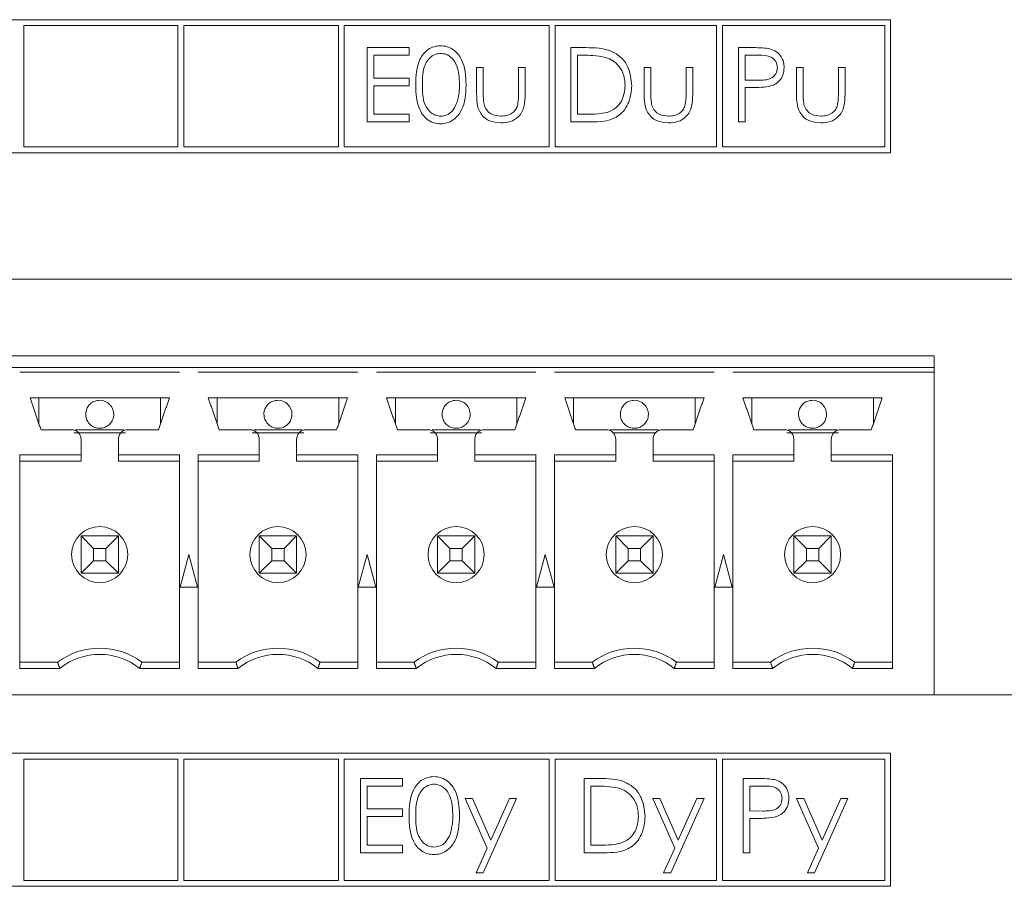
# Model space of a CAD drawing. Header units: inches. Extents: x 0.2 to 16.3, y 0.2 to 11.5.
# Tile 49 of 73: x 8.027 to 8.855, y 6.954 to 7.684. Entities that reach past the tile are written whole.
import ezdxf

# ---------------------------------------------------------------- set-up
doc = ezdxf.new("R2010")
doc.units = ezdxf.units.IN
doc.header["$MEASUREMENT"] = 0

msp = doc.modelspace()

# ---------------------------------------------------------------- linework, layer by layer
at = {"color": 7, "linetype": 'Continuous', "lineweight": 15}
for p, q in [((8.75977, 7.68368), (7.58557, 7.68368)), ((8.75977, 7.57171), (8.75977, 7.68368)), ((8.03014, 7.67868), (8.03014, 7.57671)), ((8.15991, 7.67868), (8.03014, 7.67868)), ((8.15991, 7.57671), (8.15991, 7.67868)), ((8.16491, 7.67868), (8.16491, 7.57671)), ((8.29493, 7.67868), (8.16491, 7.67868)), ((8.29493, 7.57671), (8.29493, 7.67868)), ((8.29993, 7.67868), (8.29993, 7.57671)), ((8.47248, 7.67868), (8.29993, 7.67868)), ((8.47248, 7.57671), (8.47248, 7.67868)), ((8.47748, 7.67868), (8.47748, 7.57671)), ((8.61325, 7.67868), (8.47748, 7.67868)), ((8.61325, 7.57671), (8.61325, 7.67868)), ((8.61825, 7.67868), (8.61825, 7.57671)), ((8.75477, 7.67868), (8.61825, 7.67868)), ((8.75477, 7.57671), (8.75477, 7.67868)), ((8.31914, 7.66013), (8.3544, 7.66013)), ((8.31914, 7.59763), (8.31914, 7.66013)), ((8.3544, 7.66013), (8.3544, 7.65372)), ((8.49062, 7.66013), (8.50324, 7.66013)), ((8.49062, 7.59763), (8.49062, 7.66013)), ((8.63164, 7.66013), (8.6439, 7.66013)), ((8.63164, 7.59763), (8.63164, 7.66013)), ((8.32475, 7.65372), (8.32475, 7.63449)), ((8.3544, 7.65372), (8.32475, 7.65372)), ((8.49623, 7.65372), (8.49623, 7.60404)), ((8.50062, 7.65372), (8.49623, 7.65372)), ((8.63725, 7.65372), (8.63725, 7.63289)), ((8.64868, 7.65372), (8.63725, 7.65372)), ((8.41129, 7.6433), (8.4169, 7.6433)), ((8.41129, 7.62148), (8.41129, 7.6433)), ((8.4169, 7.6433), (8.4169, 7.62212)), ((8.44655, 7.6433), (8.45216, 7.6433)), ((8.44655, 7.62212), (8.44655, 7.6433)), ((8.45216, 7.6433), (8.45216, 7.62107)), ((8.55232, 7.6433), (8.55792, 7.6433)), ((8.55232, 7.62148), (8.55232, 7.6433)), ((8.55792, 7.6433), (8.55792, 7.62212)), ((8.58757, 7.6433), (8.59318, 7.6433)), ((8.58757, 7.62212), (8.58757, 7.6433)), ((8.59318, 7.6433), (8.59318, 7.62107)), ((8.68052, 7.6433), (8.68613, 7.6433)), ((8.68052, 7.62148), (8.68052, 7.6433)), ((8.68613, 7.6433), (8.68613, 7.62212)), ((8.71578, 7.6433), (8.72139, 7.6433)), ((8.71578, 7.62212), (8.71578, 7.6433)), ((8.72139, 7.6433), (8.72139, 7.62107)), ((8.32475, 7.63449), (8.3544, 7.63449)), ((8.3544, 7.63449), (8.3544, 7.62808)), ((8.63725, 7.63289), (8.64819, 7.63275)), ((8.32475, 7.62808), (8.32475, 7.60404)), ((8.3544, 7.62808), (8.32475, 7.62808)), ((8.63725, 7.62648), (8.63725, 7.59763)), ((8.64172, 7.62648), (8.63725, 7.62648)), ((8.32475, 7.60404), (8.3544, 7.60404)), ((8.3544, 7.60404), (8.3544, 7.59763)), ((8.49623, 7.60404), (8.5034, 7.60404)), ((8.3544, 7.59763), (8.31914, 7.59763)), ((8.50999, 7.59763), (8.49062, 7.59763)), ((8.63725, 7.59763), (8.63164, 7.59763)), ((8.03014, 7.57671), (8.15991, 7.57671)), ((8.16491, 7.57671), (8.29493, 7.57671)), ((8.29993, 7.57671), (8.47248, 7.57671)), ((8.47748, 7.57671), (8.61325, 7.57671)), ((8.61825, 7.57671), (8.75477, 7.57671)), ((7.58557, 7.57171), (8.75977, 7.57171)), ((7.50644, 7.46532), (10.25144, 7.46532)), ((8.79644, 7.40075), (7.54171, 7.40075)), ((8.79644, 7.39091), (8.79644, 7.40075)), ((8.01116, 7.39091), (8.02699, 7.39091)), ((8.02695, 7.39091), (8.1612, 7.39091)), ((8.02695, 7.38697), (8.1612, 7.38697)), ((8.16116, 7.39091), (8.17699, 7.39091)), ((8.17695, 7.39091), (8.3112, 7.39091)), ((8.17695, 7.38697), (8.3112, 7.38697)), ((8.31116, 7.39091), (8.32699, 7.39091)), ((8.32695, 7.39091), (8.4612, 7.39091)), ((8.32695, 7.38697), (8.4612, 7.38697)), ((8.46116, 7.39091), (8.47699, 7.39091)), ((8.47695, 7.39091), (8.6112, 7.39091)), ((8.47695, 7.38697), (8.6112, 7.38697)), ((8.61116, 7.39091), (8.62699, 7.39091)), ((8.62695, 7.39091), (8.79644, 7.39091)), ((8.62695, 7.38697), (8.79644, 7.38697)), ((8.79644, 7.39091), (8.79644, 7.38697)), ((8.79644, 7.11532), (8.79644, 7.38697)), ((8.15274, 7.36532), (8.03541, 7.36532)), ((8.04289, 7.34367), (8.04289, 7.36532)), ((8.14526, 7.36532), (8.14526, 7.34367)), ((8.30274, 7.36532), (8.18541, 7.36532)), ((8.19289, 7.34367), (8.19289, 7.36532)), ((8.29526, 7.36532), (8.29526, 7.34367)), ((8.45274, 7.36532), (8.33541, 7.36532)), ((8.34289, 7.34367), (8.34289, 7.36532)), ((8.44526, 7.36532), (8.44526, 7.34367)), ((8.60274, 7.36532), (8.48541, 7.36532)), ((8.49289, 7.34367), (8.49289, 7.36532)), ((8.59526, 7.36532), (8.59526, 7.34367)), ((8.75274, 7.36532), (8.63541, 7.36532)), ((8.64289, 7.34367), (8.64289, 7.36532)), ((8.74526, 7.36532), (8.74526, 7.34367)), ((8.11582, 7.33579), (8.07233, 7.33579)), ((8.07379, 7.33855), (8.11436, 7.33855)), ((8.26582, 7.33579), (8.22233, 7.33579)), ((8.22379, 7.33855), (8.26436, 7.33855)), ((8.41582, 7.33579), (8.37233, 7.33579)), ((8.37379, 7.33855), (8.41436, 7.33855)), ((8.52379, 7.33855), (8.56436, 7.33855)), ((8.56183, 7.33579), (8.52632, 7.33579)), ((8.71582, 7.33579), (8.67233, 7.33579)), ((8.67379, 7.33855), (8.71436, 7.33855)), ((8.07833, 7.31744), (8.02695, 7.31744)), ((8.02695, 7.31744), (8.02695, 7.1376)), ((8.07833, 7.31217), (8.02695, 7.31217)), ((8.1612, 7.31744), (8.10982, 7.31744)), ((8.10982, 7.31217), (8.1612, 7.31217)), ((8.1612, 7.1376), (8.1612, 7.31744)), ((8.22833, 7.31744), (8.17695, 7.31744)), ((8.17695, 7.31744), (8.17695, 7.1376)), ((8.22833, 7.31217), (8.17695, 7.31217)), ((8.3112, 7.31744), (8.25982, 7.31744)), ((8.25982, 7.31217), (8.3112, 7.31217)), ((8.3112, 7.1376), (8.3112, 7.31744)), ((8.37833, 7.31744), (8.32695, 7.31744)), ((8.32695, 7.31744), (8.32695, 7.1376)), ((8.37833, 7.31217), (8.32695, 7.31217)), ((8.4612, 7.31744), (8.40982, 7.31744)), ((8.40982, 7.31217), (8.4612, 7.31217)), ((8.4612, 7.1376), (8.4612, 7.31744)), ((8.52833, 7.31744), (8.47695, 7.31744)), ((8.47695, 7.31744), (8.47695, 7.1376)), ((8.52833, 7.31217), (8.47695, 7.31217)), ((8.6112, 7.31744), (8.55982, 7.31744)), ((8.55982, 7.31217), (8.6112, 7.31217)), ((8.6112, 7.1376), (8.6112, 7.31744)), ((8.67833, 7.31744), (8.62695, 7.31744)), ((8.62695, 7.31744), (8.62695, 7.1376)), ((8.67833, 7.31217), (8.62695, 7.31217)), ((8.7612, 7.31744), (8.70982, 7.31744)), ((8.70982, 7.31217), (8.7612, 7.31217)), ((8.7612, 7.1376), (8.7612, 7.31744)), ((8.08888, 7.23863), (8.07833, 7.24918)), ((8.07833, 7.24918), (8.10982, 7.24918)), ((8.07833, 7.21768), (8.07833, 7.24918)), ((8.10982, 7.24918), (8.09927, 7.23863)), ((8.10982, 7.24918), (8.10982, 7.21768)), ((8.23888, 7.23863), (8.22833, 7.24918)), ((8.22833, 7.21768), (8.22833, 7.24918)), ((8.22833, 7.24918), (8.25982, 7.24918)), ((8.25982, 7.24918), (8.24927, 7.23863)), ((8.25982, 7.24918), (8.25982, 7.21768)), ((8.38888, 7.23863), (8.37833, 7.24918)), ((8.37833, 7.21768), (8.37833, 7.24918)), ((8.37833, 7.24918), (8.40982, 7.24918)), ((8.40982, 7.24918), (8.39927, 7.23863)), ((8.40982, 7.24918), (8.40982, 7.21768)), ((8.52833, 7.24918), (8.53888, 7.23863)), ((8.52833, 7.24918), (8.55982, 7.24918)), ((8.52833, 7.21768), (8.52833, 7.24918)), ((8.55982, 7.24918), (8.54927, 7.23863)), ((8.55982, 7.24918), (8.55982, 7.21768)), ((8.67833, 7.24918), (8.68888, 7.23863)), ((8.67833, 7.24918), (8.70982, 7.24918)), ((8.67833, 7.21768), (8.67833, 7.24918)), ((8.70982, 7.24918), (8.69927, 7.23863)), ((8.70982, 7.24918), (8.70982, 7.21768)), ((8.08888, 7.23863), (8.08888, 7.22823)), ((8.09927, 7.23863), (8.08888, 7.23863)), ((8.09927, 7.22823), (8.09927, 7.23863)), ((8.23888, 7.23863), (8.23888, 7.22823)), ((8.24927, 7.23863), (8.23888, 7.23863)), ((8.24927, 7.22823), (8.24927, 7.23863)), ((8.38888, 7.23863), (8.38888, 7.22823)), ((8.39927, 7.23863), (8.38888, 7.23863)), ((8.39927, 7.22823), (8.39927, 7.23863)), ((8.54927, 7.23863), (8.53888, 7.23863)), ((8.53888, 7.23863), (8.53888, 7.22823)), ((8.54927, 7.22823), (8.54927, 7.23863)), ((8.69927, 7.23863), (8.68888, 7.23863)), ((8.68888, 7.23863), (8.68888, 7.22823)), ((8.69927, 7.22823), (8.69927, 7.23863)), ((8.07833, 7.21768), (8.08888, 7.22823)), ((8.08888, 7.22823), (8.09927, 7.22823)), ((8.10982, 7.21768), (8.09927, 7.22823)), ((8.16907, 7.23343), (8.16169, 7.20587)), ((8.17646, 7.20587), (8.16907, 7.23343)), ((8.22833, 7.21768), (8.23888, 7.22823)), ((8.23888, 7.22823), (8.24927, 7.22823)), ((8.25982, 7.21768), (8.24927, 7.22823)), ((8.31907, 7.23343), (8.31169, 7.20587)), ((8.32646, 7.20587), (8.31907, 7.23343)), ((8.37833, 7.21768), (8.38888, 7.22823)), ((8.38888, 7.22823), (8.39927, 7.22823)), ((8.40982, 7.21768), (8.39927, 7.22823)), ((8.46907, 7.23343), (8.46169, 7.20587)), ((8.47646, 7.20587), (8.46907, 7.23343)), ((8.53888, 7.22823), (8.52833, 7.21768)), ((8.53888, 7.22823), (8.54927, 7.22823)), ((8.55982, 7.21768), (8.54927, 7.22823)), ((8.61907, 7.23343), (8.61169, 7.20587)), ((8.62646, 7.20587), (8.61907, 7.23343)), ((8.68888, 7.22823), (8.67833, 7.21768)), ((8.68888, 7.22823), (8.69927, 7.22823)), ((8.70982, 7.21768), (8.69927, 7.22823)), ((8.10982, 7.21768), (8.07833, 7.21768)), ((8.25982, 7.21768), (8.22833, 7.21768)), ((8.40982, 7.21768), (8.37833, 7.21768)), ((8.55982, 7.21768), (8.52833, 7.21768)), ((8.70982, 7.21768), (8.67833, 7.21768)), ((8.16169, 7.20587), (8.17646, 7.20587)), ((8.31169, 7.20587), (8.32646, 7.20587)), ((8.46169, 7.20587), (8.47646, 7.20587)), ((8.61169, 7.20587), (8.62646, 7.20587)), ((8.05864, 7.14288), (8.02695, 7.14288)), ((8.02695, 7.1376), (8.06045, 7.1376)), ((8.1277, 7.1376), (8.1612, 7.1376)), ((8.12951, 7.14288), (8.1612, 7.14288)), ((8.20864, 7.14288), (8.17695, 7.14288)), ((8.17695, 7.1376), (8.21045, 7.1376)), ((8.2777, 7.1376), (8.3112, 7.1376)), ((8.27951, 7.14288), (8.3112, 7.14288)), ((8.35864, 7.14288), (8.32695, 7.14288)), ((8.32695, 7.1376), (8.36045, 7.1376)), ((8.4277, 7.1376), (8.4612, 7.1376)), ((8.42951, 7.14288), (8.4612, 7.14288)), ((8.50864, 7.14288), (8.47695, 7.14288)), ((8.47695, 7.1376), (8.51045, 7.1376)), ((8.5777, 7.1376), (8.6112, 7.1376)), ((8.57951, 7.14288), (8.6112, 7.14288)), ((8.65864, 7.14288), (8.62695, 7.14288)), ((8.62695, 7.1376), (8.66045, 7.1376)), ((8.7277, 7.1376), (8.7612, 7.1376)), ((8.72951, 7.14288), (8.7612, 7.14288)), ((8.79644, 7.11532), (7.54171, 7.11532)), ((8.96171, 7.11532), (8.79644, 7.11532)), ((8.75977, 7.06617), (7.58557, 7.06617)), ((8.03014, 7.06117), (8.03014, 6.9592)), ((8.15991, 7.06117), (8.03014, 7.06117)), ((8.15991, 6.9592), (8.15991, 7.06117)), ((8.16491, 7.06117), (8.16491, 6.9592)), ((8.29493, 7.06117), (8.16491, 7.06117)), ((8.29493, 6.9592), (8.29493, 7.06117)), ((8.29993, 7.06117), (8.29993, 6.9592)), ((8.47248, 7.06117), (8.29993, 7.06117)), ((8.47248, 6.9592), (8.47248, 7.06117)), ((8.47748, 7.06117), (8.47748, 6.9592)), ((8.61325, 7.06117), (8.47748, 7.06117)), ((8.61325, 6.9592), (8.61325, 7.06117)), ((8.61825, 7.06117), (8.61825, 6.9592)), ((8.75477, 7.06117), (8.61825, 7.06117)), ((8.75477, 6.9592), (8.75477, 7.06117)), ((8.75977, 6.9542), (8.75977, 7.06617)), ((8.31356, 7.04496), (8.34882, 7.04496)), ((8.31356, 6.98246), (8.31356, 7.04496)), ((8.34882, 7.04496), (8.34882, 7.03855)), ((8.50186, 7.04496), (8.51448, 7.04496)), ((8.50186, 6.98246), (8.50186, 7.04496)), ((8.63568, 7.04496), (8.64793, 7.04496)), ((8.63568, 6.98246), (8.63568, 7.04496)), ((8.31917, 7.03855), (8.31917, 7.01932)), ((8.34882, 7.03855), (8.31917, 7.03855)), ((8.50747, 7.03855), (8.50747, 6.98887)), ((8.51187, 7.03855), (8.50747, 7.03855)), ((8.64129, 7.03855), (8.64129, 7.01772)), ((8.65272, 7.03855), (8.64129, 7.03855)), ((8.4017, 7.02814), (8.40775, 7.02814)), ((8.42017, 6.98636), (8.4017, 7.02814)), ((8.40775, 7.02814), (8.42321, 6.99316)), ((8.44497, 7.02814), (8.41693, 6.96564)), ((8.42321, 6.99316), (8.43891, 7.02814)), ((8.43891, 7.02814), (8.44497, 7.02814)), ((8.55955, 7.02814), (8.5656, 7.02814)), ((8.57802, 6.98636), (8.55955, 7.02814)), ((8.5656, 7.02814), (8.58106, 6.99316)), ((8.60282, 7.02814), (8.57478, 6.96564)), ((8.58106, 6.99316), (8.59676, 7.02814)), ((8.59676, 7.02814), (8.60282, 7.02814)), ((8.68055, 7.02814), (8.6866, 7.02814)), ((8.69902, 6.98636), (8.68055, 7.02814)), ((8.6866, 7.02814), (8.70206, 6.99316)), ((8.72382, 7.02814), (8.69577, 6.96564)), ((8.70206, 6.99316), (8.71776, 7.02814)), ((8.71776, 7.02814), (8.72382, 7.02814)), ((8.31917, 7.01932), (8.34882, 7.01932)), ((8.31917, 7.01291), (8.31917, 6.98887)), ((8.34882, 7.01291), (8.31917, 7.01291)), ((8.34882, 7.01932), (8.34882, 7.01291)), ((8.64129, 7.01772), (8.65223, 7.01758)), ((8.64129, 7.01131), (8.64129, 6.98246)), ((8.64575, 7.01131), (8.64129, 7.01131)), ((8.31917, 6.98887), (8.34882, 6.98887)), ((8.34882, 6.98887), (8.34882, 6.98246)), ((8.41087, 6.96564), (8.42017, 6.98636)), ((8.50747, 6.98887), (8.51465, 6.98887)), ((8.56872, 6.96564), (8.57802, 6.98636)), ((8.68971, 6.96564), (8.69902, 6.98636)), ((8.34882, 6.98246), (8.31356, 6.98246)), ((8.52123, 6.98246), (8.50186, 6.98246)), ((8.64129, 6.98246), (8.63568, 6.98246)), ((8.41693, 6.96564), (8.41087, 6.96564)), ((8.57478, 6.96564), (8.56872, 6.96564)), ((8.69577, 6.96564), (8.68971, 6.96564)), ((7.58557, 6.9542), (8.75977, 6.9542)), ((8.03014, 6.9592), (8.15991, 6.9592)), ((8.16491, 6.9592), (8.29493, 6.9592)), ((8.29993, 6.9592), (8.47248, 6.9592)), ((8.47748, 6.9592), (8.61325, 6.9592)), ((8.61825, 6.9592), (8.75477, 6.9592))]:
    msp.add_line(p, q, dxfattribs=at)
for centre in [(8.09407, 7.23343), (8.24407, 7.23343), (8.39407, 7.23343), (8.54407, 7.23343), (8.69407, 7.23343)]:
    msp.add_circle(centre, 0.02362, dxfattribs=at)
for centre, radius, start, end in [((8.09407, 7.35154), 0.01181, 0, 90), ((8.24407, 7.35154), 0.01181, 0, 90), ((8.39407, 7.35154), 0.01181, 0, 90), ((8.54407, 7.35154), 0.01181, 0, 90), ((8.69407, 7.35154), 0.01181, 0, 90), ((8.09407, 7.09563), 0.05906, 53.1301, 126.8699), ((8.24407, 7.09563), 0.05906, 53.1301, 126.8699), ((8.39407, 7.09563), 0.05906, 53.1301, 126.8699), ((8.54407, 7.09563), 0.05906, 53.1301, 126.8699), ((8.69407, 7.09563), 0.05906, 53.1301, 126.8699), ((8.09407, 7.09563), 0.05378, 51.29582, 128.70418), ((8.24407, 7.09563), 0.05378, 51.29582, 128.70418), ((8.39407, 7.09563), 0.05378, 51.29582, 128.70418), ((8.54407, 7.09563), 0.05378, 51.29582, 128.70418), ((8.69407, 7.09563), 0.05378, 51.29582, 128.70418)]:
    msp.add_arc(centre, radius, start, end, dxfattribs=at)
for points, knots in [([(8.36001, 7.62886), (8.36025, 7.63632), (8.36055, 7.64566), (8.36638, 7.65505), (8.37043, 7.65878), (8.37542, 7.66129), (8.37908, 7.66159), (8.3809, 7.66173)], [0, 0, 0, 0, 0.498702, 0.624177, 0.749467, 0.874745, 1, 1, 1, 1]), ([(8.3809, 7.66173), (8.38274, 7.66159), (8.38642, 7.66129), (8.39313, 7.65803), (8.40158, 7.6476), (8.40212, 7.63636), (8.40248, 7.62886)], [0, 0, 0, 0, 0.1256, 0.251197, 0.500581, 1, 1, 1, 1]), ([(8.50324, 7.66013), (8.50699, 7.66013), (8.5137, 7.66012), (8.52021, 7.65856), (8.52307, 7.65788)], [0, 0, 0, 0, 0.560444, 1, 1, 1, 1]), ([(8.52307, 7.65788), (8.52625, 7.65634), (8.53261, 7.65325), (8.54035, 7.64272), (8.54131, 7.63364), (8.5419, 7.62809)], [0, 0, 0, 0, 0.280264, 0.560715, 1, 1, 1, 1]), ([(8.6439, 7.66013), (8.64657, 7.66014), (8.65134, 7.66016), (8.65606, 7.65949), (8.65813, 7.65919)], [0, 0, 0, 0, 0.5603155, 1, 1, 1, 1]), ([(8.65813, 7.65919), (8.66003, 7.65851), (8.66383, 7.65714), (8.66776, 7.65291), (8.66983, 7.64811), (8.67001, 7.64495), (8.6701, 7.64337)], [0, 0, 0, 0, 0.279706, 0.559381, 0.779508, 1, 1, 1, 1]), ([(8.38109, 7.65532), (8.37966, 7.65518), (8.37679, 7.65489), (8.37299, 7.6527), (8.36996, 7.64962), (8.36582, 7.64201), (8.36571, 7.63471), (8.36562, 7.62888)], [0, 0, 0, 0, 0.125139, 0.250418, 0.375519, 0.500847, 1, 1, 1, 1]), ([(8.39687, 7.62888), (8.39664, 7.63468), (8.39629, 7.64338), (8.39044, 7.65197), (8.38538, 7.65487), (8.38252, 7.65517), (8.38109, 7.65532)], [0, 0, 0, 0, 0.500072, 0.749021, 0.874599, 1, 1, 1, 1]), ([(8.51983, 7.65197), (8.51627, 7.65259), (8.50991, 7.65371), (8.50346, 7.65372), (8.50062, 7.65372)], [0, 0, 0, 0, 0.559542, 1, 1, 1, 1]), ([(8.53629, 7.62811), (8.53609, 7.63103), (8.53568, 7.63687), (8.53181, 7.64424), (8.52628, 7.6495), (8.52198, 7.65115), (8.51983, 7.65197)], [0, 0, 0, 0, 0.280179, 0.559765, 0.779797, 1, 1, 1, 1]), ([(8.66449, 7.64334), (8.66421, 7.64514), (8.66378, 7.64783), (8.66148, 7.65065), (8.65707, 7.65382), (8.65241, 7.65376), (8.64868, 7.65372)], [0, 0, 0, 0, 0.24897, 0.374729, 0.500384, 1, 1, 1, 1]), ([(8.64819, 7.63275), (8.652, 7.63274), (8.65677, 7.63272), (8.66138, 7.63585), (8.66379, 7.63872), (8.66421, 7.6415), (8.66449, 7.64334)], [0, 0, 0, 0, 0.4997201, 0.625349, 0.7510824, 1, 1, 1, 1]), ([(8.6701, 7.64337), (8.66996, 7.64131), (8.66966, 7.63719), (8.66653, 7.63218), (8.66227, 7.62894), (8.65918, 7.62798), (8.65763, 7.6275)], [0, 0, 0, 0, 0.280099, 0.559324, 0.779458, 1, 1, 1, 1]), ([(8.3809, 7.59603), (8.37908, 7.59618), (8.37543, 7.59647), (8.36879, 7.59975), (8.36059, 7.61025), (8.36024, 7.62141), (8.36001, 7.62886)], [0, 0, 0, 0, 0.125551, 0.25109, 0.50025, 1, 1, 1, 1]), ([(8.36562, 7.62888), (8.36566, 7.62304), (8.36573, 7.61429), (8.37173, 7.60576), (8.3768, 7.6029), (8.37966, 7.60259), (8.38109, 7.60244)], [0, 0, 0, 0, 0.500291, 0.749086, 0.874606, 1, 1, 1, 1]), ([(8.40248, 7.62886), (8.40213, 7.62136), (8.4016, 7.61011), (8.39311, 7.59975), (8.38642, 7.59648), (8.38274, 7.59618), (8.3809, 7.59603)], [0, 0, 0, 0, 0.499406, 0.748743, 0.874373, 1, 1, 1, 1]), ([(8.3945, 7.61317), (8.3953, 7.61605), (8.39672, 7.6212), (8.39682, 7.62653), (8.39687, 7.62888)], [0, 0, 0, 0, 0.559599, 1, 1, 1, 1]), ([(8.5419, 7.62809), (8.54144, 7.6234), (8.54053, 7.61403), (8.53243, 7.60285), (8.52105, 7.59797), (8.51368, 7.59774), (8.50999, 7.59763)], [0, 0, 0, 0, 0.280124, 0.5592478, 0.7788363, 1, 1, 1, 1]), ([(8.52127, 7.60563), (8.52376, 7.60673), (8.52875, 7.60891), (8.53504, 7.61681), (8.53582, 7.62382), (8.53629, 7.62811)], [0, 0, 0, 0, 0.280537, 0.561015, 1, 1, 1, 1]), ([(8.65763, 7.6275), (8.65468, 7.62713), (8.64939, 7.62647), (8.64407, 7.62647), (8.64172, 7.62648)], [0, 0, 0, 0, 0.5596931, 1, 1, 1, 1]), ([(8.43176, 7.59683), (8.42828, 7.59711), (8.42136, 7.59765), (8.41164, 7.60679), (8.41142, 7.6159), (8.41129, 7.62148)], [0, 0, 0, 0, 0.28097, 0.559785, 1, 1, 1, 1]), ([(8.4169, 7.62212), (8.41689, 7.62011), (8.41688, 7.61652), (8.41751, 7.61299), (8.41779, 7.61144)], [0, 0, 0, 0, 0.560377, 1, 1, 1, 1]), ([(8.45216, 7.62107), (8.4521, 7.61766), (8.452, 7.61087), (8.44761, 7.60196), (8.43979, 7.59734), (8.43444, 7.597), (8.43176, 7.59683)], [0, 0, 0, 0, 0.281501, 0.559646, 0.779298, 1, 1, 1, 1]), ([(8.44562, 7.61099), (8.44596, 7.61305), (8.44657, 7.61674), (8.44655, 7.62047), (8.44655, 7.62212)], [0, 0, 0, 0, 0.559371, 1, 1, 1, 1]), ([(8.57279, 7.59683), (8.56931, 7.59711), (8.56238, 7.59765), (8.55267, 7.60679), (8.55245, 7.6159), (8.55232, 7.62148)], [0, 0, 0, 0, 0.28097, 0.559785, 1, 1, 1, 1]), ([(8.55792, 7.62212), (8.55792, 7.62011), (8.55791, 7.61652), (8.55854, 7.61299), (8.55881, 7.61144)], [0, 0, 0, 0, 0.560377, 1, 1, 1, 1]), ([(8.59318, 7.62107), (8.59313, 7.61766), (8.59303, 7.61087), (8.58863, 7.60196), (8.58081, 7.59734), (8.57547, 7.597), (8.57279, 7.59683)], [0, 0, 0, 0, 0.281501, 0.559646, 0.779299, 1, 1, 1, 1]), ([(8.58665, 7.61099), (8.58699, 7.61305), (8.5876, 7.61674), (8.58758, 7.62047), (8.58757, 7.62212)], [0, 0, 0, 0, 0.559371, 1, 1, 1, 1]), ([(8.70099, 7.59683), (8.69751, 7.59711), (8.69059, 7.59765), (8.68087, 7.60679), (8.68065, 7.6159), (8.68052, 7.62148)], [0, 0, 0, 0, 0.28097, 0.559785, 1, 1, 1, 1]), ([(8.68613, 7.62212), (8.68612, 7.62011), (8.68611, 7.61652), (8.68674, 7.61299), (8.68702, 7.61144)], [0, 0, 0, 0, 0.560377, 1, 1, 1, 1]), ([(8.72139, 7.62107), (8.72133, 7.61766), (8.72123, 7.61087), (8.71684, 7.60196), (8.70902, 7.59734), (8.70367, 7.597), (8.70099, 7.59683)], [0, 0, 0, 0, 0.281501, 0.559646, 0.779299, 1, 1, 1, 1]), ([(8.71485, 7.61099), (8.71519, 7.61305), (8.7158, 7.61674), (8.71578, 7.62047), (8.71578, 7.62212)], [0, 0, 0, 0, 0.559371, 1, 1, 1, 1]), ([(8.38109, 7.60244), (8.3828, 7.60265), (8.38621, 7.60308), (8.39149, 7.60665), (8.39336, 7.6107), (8.3945, 7.61317)], [0, 0, 0, 0, 0.280257, 0.560781, 1, 1, 1, 1]), ([(8.41779, 7.61144), (8.41848, 7.60991), (8.41986, 7.60685), (8.42489, 7.60319), (8.42919, 7.60273), (8.43181, 7.60244)], [0, 0, 0, 0, 0.2801169, 0.5605444, 1, 1, 1, 1]), ([(8.43181, 7.60244), (8.43344, 7.60253), (8.43668, 7.60272), (8.44084, 7.60468), (8.444, 7.60751), (8.44508, 7.60983), (8.44562, 7.61099)], [0, 0, 0, 0, 0.28027, 0.560007, 0.780074, 1, 1, 1, 1]), ([(8.55881, 7.61144), (8.5595, 7.60991), (8.56088, 7.60685), (8.56591, 7.60319), (8.57021, 7.60273), (8.57284, 7.60244)], [0, 0, 0, 0, 0.280117, 0.560545, 1, 1, 1, 1]), ([(8.57284, 7.60244), (8.57446, 7.60253), (8.57771, 7.60272), (8.58187, 7.60468), (8.58502, 7.60751), (8.58611, 7.60983), (8.58665, 7.61099)], [0, 0, 0, 0, 0.28027, 0.560007, 0.780074, 1, 1, 1, 1]), ([(8.68702, 7.61144), (8.68771, 7.60991), (8.68909, 7.60685), (8.69412, 7.60319), (8.69842, 7.60273), (8.70104, 7.60244)], [0, 0, 0, 0, 0.280117, 0.560545, 1, 1, 1, 1]), ([(8.70104, 7.60244), (8.70267, 7.60253), (8.70591, 7.60272), (8.71008, 7.60468), (8.71323, 7.60751), (8.71431, 7.60983), (8.71485, 7.61099)], [0, 0, 0, 0, 0.28027, 0.560007, 0.780074, 1, 1, 1, 1]), ([(8.5034, 7.60404), (8.50677, 7.60403), (8.51278, 7.60402), (8.51867, 7.60514), (8.52127, 7.60563)], [0, 0, 0, 0, 0.560426, 1, 1, 1, 1]), ([(8.09407, 7.36335), (8.09275, 7.36322), (8.09009, 7.36296), (8.08656, 7.36092), (8.08387, 7.35793), (8.08251, 7.35461), (8.08226, 7.35241), (8.08226, 7.35154), (8.08226, 7.35154)], [0, 0, 0, 0, 0.214693, 0.429387, 0.644081, 0.858776, 0.999788, 1, 1, 1, 1]), ([(8.24407, 7.36335), (8.24275, 7.36322), (8.24009, 7.36296), (8.23656, 7.36092), (8.23387, 7.35793), (8.23251, 7.35461), (8.23226, 7.35241), (8.23226, 7.35154), (8.23226, 7.35154)], [0, 0, 0, 0, 0.2146935, 0.4293871, 0.644081, 0.8587755, 0.9997876, 1, 1, 1, 1]), ([(8.39407, 7.36335), (8.39275, 7.36322), (8.39009, 7.36296), (8.38656, 7.36092), (8.38387, 7.35793), (8.38251, 7.35461), (8.38226, 7.35241), (8.38226, 7.35154), (8.38226, 7.35154)], [0, 0, 0, 0, 0.214694, 0.429387, 0.644081, 0.858776, 0.999788, 1, 1, 1, 1]), ([(8.54407, 7.36335), (8.54275, 7.36322), (8.54009, 7.36296), (8.53656, 7.36092), (8.53387, 7.35793), (8.53251, 7.35461), (8.53226, 7.35241), (8.53226, 7.35154), (8.53226, 7.35154)], [0, 0, 0, 0, 0.214693, 0.429386, 0.644081, 0.858775, 0.999788, 1, 1, 1, 1]), ([(8.69407, 7.36335), (8.69275, 7.36322), (8.69009, 7.36296), (8.68656, 7.36092), (8.68387, 7.35793), (8.68251, 7.35461), (8.68226, 7.35241), (8.68226, 7.35154), (8.68226, 7.35154)], [0, 0, 0, 0, 0.214695, 0.429388, 0.644081, 0.858776, 0.999788, 1, 1, 1, 1]), ([(8.08226, 7.35154), (8.08236, 7.35042), (8.08257, 7.3479), (8.0843, 7.34456), (8.08697, 7.3419), (8.09024, 7.3401), (8.09277, 7.33985), (8.09407, 7.33973)], [0, 0, 0, 0, 0.180826, 0.409553, 0.590378, 0.789796, 1, 1, 1, 1]), ([(8.09407, 7.33973), (8.0954, 7.33986), (8.09806, 7.34012), (8.10159, 7.34216), (8.10428, 7.34515), (8.10564, 7.34847), (8.10589, 7.35067), (8.10589, 7.35154), (8.10589, 7.35154)], [0, 0, 0, 0, 0.214693, 0.429386, 0.64408, 0.858774, 0.999786, 1, 1, 1, 1]), ([(8.23226, 7.35154), (8.23236, 7.35042), (8.23257, 7.3479), (8.2343, 7.34456), (8.23697, 7.3419), (8.24024, 7.3401), (8.24277, 7.33985), (8.24407, 7.33973)], [0, 0, 0, 0, 0.180826, 0.409553, 0.590378, 0.789795, 1, 1, 1, 1]), ([(8.24407, 7.33973), (8.2454, 7.33986), (8.24806, 7.34012), (8.25159, 7.34216), (8.25428, 7.34515), (8.25564, 7.34847), (8.25589, 7.35067), (8.25589, 7.35154), (8.25589, 7.35154)], [0, 0, 0, 0, 0.214693, 0.429386, 0.64408, 0.858774, 0.999786, 1, 1, 1, 1]), ([(8.38226, 7.35154), (8.38236, 7.35042), (8.38257, 7.3479), (8.3843, 7.34456), (8.38697, 7.3419), (8.39024, 7.3401), (8.39277, 7.33985), (8.39407, 7.33973)], [0, 0, 0, 0, 0.180826, 0.409553, 0.590378, 0.789796, 1, 1, 1, 1]), ([(8.39407, 7.33973), (8.3954, 7.33986), (8.39806, 7.34012), (8.40159, 7.34216), (8.40428, 7.34515), (8.40564, 7.34847), (8.40589, 7.35067), (8.40589, 7.35154), (8.40589, 7.35154)], [0, 0, 0, 0, 0.214693, 0.429386, 0.64408, 0.858774, 0.999786, 1, 1, 1, 1]), ([(8.53226, 7.35154), (8.53236, 7.35042), (8.53257, 7.3479), (8.5343, 7.34456), (8.53697, 7.3419), (8.54024, 7.3401), (8.54277, 7.33985), (8.54407, 7.33973)], [0, 0, 0, 0, 0.180826, 0.409554, 0.590379, 0.789796, 1, 1, 1, 1]), ([(8.54407, 7.33973), (8.5454, 7.33986), (8.54806, 7.34012), (8.55159, 7.34216), (8.55428, 7.34515), (8.55564, 7.34847), (8.55589, 7.35067), (8.55589, 7.35154), (8.55589, 7.35154)], [0, 0, 0, 0, 0.2146942, 0.4293867, 0.6440795, 0.8587739, 0.9997856, 1, 1, 1, 1]), ([(8.68226, 7.35154), (8.68236, 7.35042), (8.68257, 7.3479), (8.6843, 7.34456), (8.68697, 7.3419), (8.69024, 7.3401), (8.69277, 7.33985), (8.69407, 7.33973)], [0, 0, 0, 0, 0.1808261, 0.4095532, 0.5903778, 0.7897959, 1, 1, 1, 1]), ([(8.69407, 7.33973), (8.6954, 7.33986), (8.69806, 7.34012), (8.70159, 7.34216), (8.70428, 7.34515), (8.70564, 7.34847), (8.70589, 7.35067), (8.70589, 7.35154), (8.70589, 7.35154)], [0, 0, 0, 0, 0.214693, 0.429385, 0.64408, 0.858774, 0.999786, 1, 1, 1, 1]), ([(8.07833, 7.33067), (8.07821, 7.33171), (8.07797, 7.33377), (8.07615, 7.33637), (8.07355, 7.33819), (8.07148, 7.33843), (8.07045, 7.33855)], [0, 0, 0, 0, 0.250001, 0.5, 0.75, 1, 1, 1, 1]), ([(8.1177, 7.33855), (8.11667, 7.33843), (8.1146, 7.33819), (8.112, 7.33637), (8.11018, 7.33377), (8.10994, 7.33171), (8.10982, 7.33067)], [0, 0, 0, 0, 0.25, 0.5, 0.749999, 1, 1, 1, 1]), ([(8.22833, 7.33067), (8.22821, 7.33171), (8.22797, 7.33377), (8.22615, 7.33637), (8.22355, 7.33819), (8.22148, 7.33843), (8.22045, 7.33855)], [0, 0, 0, 0, 0.250001, 0.5, 0.75, 1, 1, 1, 1]), ([(8.2677, 7.33855), (8.26667, 7.33843), (8.2646, 7.33819), (8.262, 7.33637), (8.26018, 7.33377), (8.25994, 7.33171), (8.25982, 7.33067)], [0, 0, 0, 0, 0.2499999, 0.5000004, 0.7499991, 1, 1, 1, 1]), ([(8.37833, 7.33067), (8.37821, 7.33171), (8.37797, 7.33377), (8.37615, 7.33637), (8.37355, 7.33819), (8.37148, 7.33843), (8.37045, 7.33855)], [0, 0, 0, 0, 0.250001, 0.5, 0.75, 1, 1, 1, 1]), ([(8.4177, 7.33855), (8.41667, 7.33843), (8.4146, 7.33819), (8.412, 7.33637), (8.41018, 7.33377), (8.40994, 7.33171), (8.40982, 7.33067)], [0, 0, 0, 0, 0.25, 0.5, 0.749999, 1, 1, 1, 1]), ([(8.52833, 7.33067), (8.52821, 7.33171), (8.52797, 7.33377), (8.52615, 7.33637), (8.52355, 7.33819), (8.52148, 7.33843), (8.52045, 7.33855)], [0, 0, 0, 0, 0.250001, 0.5, 0.75, 1, 1, 1, 1]), ([(8.5677, 7.33855), (8.56667, 7.33843), (8.5646, 7.33819), (8.562, 7.33637), (8.56018, 7.33377), (8.55994, 7.33171), (8.55982, 7.33067)], [0, 0, 0, 0, 0.2499983, 0.5000006, 0.7499987, 1, 1, 1, 1]), ([(8.67833, 7.33067), (8.67821, 7.33171), (8.67797, 7.33377), (8.67615, 7.33637), (8.67355, 7.33819), (8.67148, 7.33843), (8.67045, 7.33855)], [0, 0, 0, 0, 0.2500013, 0.4999994, 0.7500017, 1, 1, 1, 1]), ([(8.7177, 7.33855), (8.71667, 7.33843), (8.7146, 7.33819), (8.712, 7.33637), (8.71018, 7.33377), (8.70994, 7.33171), (8.70982, 7.33067)], [0, 0, 0, 0, 0.250001, 0.5, 0.749999, 1, 1, 1, 1]), ([(8.35443, 7.01369), (8.35467, 7.02115), (8.35497, 7.03049), (8.3608, 7.03988), (8.36485, 7.04361), (8.36984, 7.04612), (8.3735, 7.04642), (8.37532, 7.04657)], [0, 0, 0, 0, 0.498702, 0.624177, 0.749467, 0.874745, 1, 1, 1, 1]), ([(8.37532, 7.04657), (8.37716, 7.04642), (8.38084, 7.04613), (8.38755, 7.04286), (8.39599, 7.03244), (8.39653, 7.02119), (8.39689, 7.01369)], [0, 0, 0, 0, 0.1256, 0.251197, 0.500581, 1, 1, 1, 1]), ([(8.51448, 7.04496), (8.51824, 7.04496), (8.52494, 7.04495), (8.53145, 7.0434), (8.53431, 7.04271)], [0, 0, 0, 0, 0.560445, 1, 1, 1, 1]), ([(8.64793, 7.04496), (8.65061, 7.04497), (8.65537, 7.04499), (8.66009, 7.04432), (8.66217, 7.04403)], [0, 0, 0, 0, 0.5603128, 1, 1, 1, 1]), ([(8.37551, 7.04016), (8.37408, 7.04001), (8.37121, 7.03973), (8.36741, 7.03753), (8.36438, 7.03446), (8.36024, 7.02685), (8.36013, 7.01955), (8.36004, 7.01371)], [0, 0, 0, 0, 0.125139, 0.250418, 0.375519, 0.500847, 1, 1, 1, 1]), ([(8.39129, 7.01371), (8.39105, 7.01952), (8.39071, 7.02821), (8.38486, 7.0368), (8.3798, 7.03971), (8.37694, 7.04001), (8.37551, 7.04016)], [0, 0, 0, 0, 0.500071, 0.74902, 0.874598, 1, 1, 1, 1]), ([(8.53107, 7.0368), (8.52751, 7.03743), (8.52116, 7.03855), (8.51471, 7.03855), (8.51187, 7.03855)], [0, 0, 0, 0, 0.559542, 1, 1, 1, 1]), ([(8.54754, 7.01294), (8.54733, 7.01586), (8.54693, 7.02171), (8.54305, 7.02907), (8.53753, 7.03433), (8.53322, 7.03598), (8.53107, 7.0368)], [0, 0, 0, 0, 0.280177, 0.559765, 0.779796, 1, 1, 1, 1]), ([(8.53431, 7.04271), (8.5375, 7.04117), (8.54386, 7.03809), (8.55159, 7.02755), (8.55256, 7.01847), (8.55314, 7.01293)], [0, 0, 0, 0, 0.2802641, 0.5607151, 1, 1, 1, 1]), ([(8.66853, 7.02818), (8.66825, 7.02997), (8.66782, 7.03267), (8.66552, 7.03549), (8.6611, 7.03865), (8.65644, 7.0386), (8.65272, 7.03855)], [0, 0, 0, 0, 0.248968, 0.374727, 0.500382, 1, 1, 1, 1]), ([(8.66217, 7.04403), (8.66407, 7.04334), (8.66787, 7.04197), (8.67179, 7.03774), (8.67386, 7.03294), (8.67405, 7.02978), (8.67414, 7.0282)], [0, 0, 0, 0, 0.279706, 0.55938, 0.779509, 1, 1, 1, 1]), ([(8.65223, 7.01758), (8.65604, 7.01757), (8.6608, 7.01755), (8.66542, 7.02068), (8.66782, 7.02355), (8.66825, 7.02633), (8.66853, 7.02818)], [0, 0, 0, 0, 0.49972, 0.625349, 0.751081, 1, 1, 1, 1]), ([(8.67414, 7.0282), (8.67399, 7.02614), (8.67369, 7.02202), (8.67056, 7.01701), (8.6663, 7.01377), (8.66321, 7.01282), (8.66167, 7.01234)], [0, 0, 0, 0, 0.2801, 0.559324, 0.779459, 1, 1, 1, 1]), ([(8.37532, 6.98086), (8.3735, 6.98101), (8.36985, 6.98131), (8.36321, 6.98458), (8.355, 6.99508), (8.35466, 7.00624), (8.35443, 7.01369)], [0, 0, 0, 0, 0.125551, 0.25109, 0.50025, 1, 1, 1, 1]), ([(8.36004, 7.01371), (8.36008, 7.00787), (8.36015, 6.99912), (8.36615, 6.99059), (8.37122, 6.98773), (8.37408, 6.98743), (8.37551, 6.98727)], [0, 0, 0, 0, 0.5002909, 0.7490856, 0.8746064, 1, 1, 1, 1]), ([(8.39689, 7.01369), (8.39655, 7.00619), (8.39602, 6.99494), (8.38752, 6.98458), (8.38084, 6.98131), (8.37716, 6.98101), (8.37532, 6.98086)], [0, 0, 0, 0, 0.499407, 0.748742, 0.874372, 1, 1, 1, 1]), ([(8.38892, 6.998), (8.38972, 7.00088), (8.39114, 7.00603), (8.39124, 7.01137), (8.39129, 7.01371)], [0, 0, 0, 0, 0.559598, 1, 1, 1, 1]), ([(8.55314, 7.01293), (8.55269, 7.00823), (8.55177, 6.99887), (8.54368, 6.98768), (8.5323, 6.9828), (8.52493, 6.98258), (8.52123, 6.98246)], [0, 0, 0, 0, 0.2801234, 0.5592482, 0.7788364, 1, 1, 1, 1]), ([(8.53251, 6.99046), (8.53501, 6.99156), (8.54, 6.99375), (8.54629, 7.00164), (8.54706, 7.00866), (8.54754, 7.01294)], [0, 0, 0, 0, 0.280536, 0.561015, 1, 1, 1, 1]), ([(8.66167, 7.01234), (8.65871, 7.01197), (8.65342, 7.0113), (8.6481, 7.01131), (8.64575, 7.01131)], [0, 0, 0, 0, 0.559696, 1, 1, 1, 1]), ([(8.37551, 6.98727), (8.37722, 6.98749), (8.38063, 6.98792), (8.38591, 6.99148), (8.38778, 6.99553), (8.38892, 6.998)], [0, 0, 0, 0, 0.280258, 0.560781, 1, 1, 1, 1]), ([(8.51465, 6.98887), (8.51801, 6.98887), (8.52402, 6.98885), (8.52992, 6.98997), (8.53251, 6.99046)], [0, 0, 0, 0, 0.5604265, 1, 1, 1, 1])]:
    msp.add_open_spline(points, degree=3, knots=knots, dxfattribs=at)
for points in [[(8.04467, 7.33855), (8.03541, 7.36532)], [(8.15274, 7.36532), (8.14348, 7.33855)], [(8.19467, 7.33855), (8.18541, 7.36532)], [(8.30274, 7.36532), (8.29348, 7.33855)], [(8.34467, 7.33855), (8.33541, 7.36532)], [(8.45274, 7.36532), (8.44348, 7.33855)], [(8.49467, 7.33855), (8.48541, 7.36532)], [(8.60274, 7.36532), (8.59348, 7.33855)], [(8.64467, 7.33855), (8.63541, 7.36532)], [(8.75274, 7.36532), (8.74348, 7.33855)], [(8.07045, 7.33855), (8.04467, 7.33855)], [(8.14348, 7.33855), (8.1177, 7.33855)], [(8.22045, 7.33855), (8.19467, 7.33855)], [(8.29348, 7.33855), (8.2677, 7.33855)], [(8.37045, 7.33855), (8.34467, 7.33855)], [(8.44348, 7.33855), (8.4177, 7.33855)], [(8.52045, 7.33855), (8.49467, 7.33855)], [(8.59348, 7.33855), (8.5677, 7.33855)], [(8.67045, 7.33855), (8.64467, 7.33855)], [(8.74348, 7.33855), (8.7177, 7.33855)], [(8.07833, 7.31744), (8.07833, 7.33067)], [(8.10982, 7.33067), (8.10982, 7.31744)], [(8.22833, 7.31744), (8.22833, 7.33067)], [(8.25982, 7.33067), (8.25982, 7.31744)], [(8.37833, 7.31744), (8.37833, 7.33067)], [(8.40982, 7.33067), (8.40982, 7.31744)], [(8.52833, 7.31744), (8.52833, 7.33067)], [(8.55982, 7.33067), (8.55982, 7.31744)], [(8.67833, 7.31744), (8.67833, 7.33067)], [(8.70982, 7.33067), (8.70982, 7.31744)], [(8.07833, 7.31217), (8.07833, 7.31744)], [(8.10982, 7.31744), (8.10982, 7.31217)], [(8.22833, 7.31217), (8.22833, 7.31744)], [(8.25982, 7.31744), (8.25982, 7.31217)], [(8.37833, 7.31217), (8.37833, 7.31744)], [(8.40982, 7.31744), (8.40982, 7.31217)], [(8.52833, 7.31217), (8.52833, 7.31744)], [(8.55982, 7.31744), (8.55982, 7.31217)], [(8.67833, 7.31217), (8.67833, 7.31744)], [(8.70982, 7.31744), (8.70982, 7.31217)], [(8.06045, 7.1376), (8.05864, 7.14288)], [(8.12951, 7.14288), (8.1277, 7.1376)], [(8.21045, 7.1376), (8.20864, 7.14288)], [(8.2777, 7.1376), (8.27951, 7.14288)], [(8.36045, 7.1376), (8.35864, 7.14288)], [(8.42951, 7.14288), (8.4277, 7.1376)], [(8.51045, 7.1376), (8.50864, 7.14288)], [(8.5777, 7.1376), (8.57951, 7.14288)], [(8.66045, 7.1376), (8.65864, 7.14288)], [(8.72951, 7.14288), (8.7277, 7.1376)]]:
    msp.add_open_spline(points, degree=1, dxfattribs=at)

doc.saveas('drawing.dxf')
